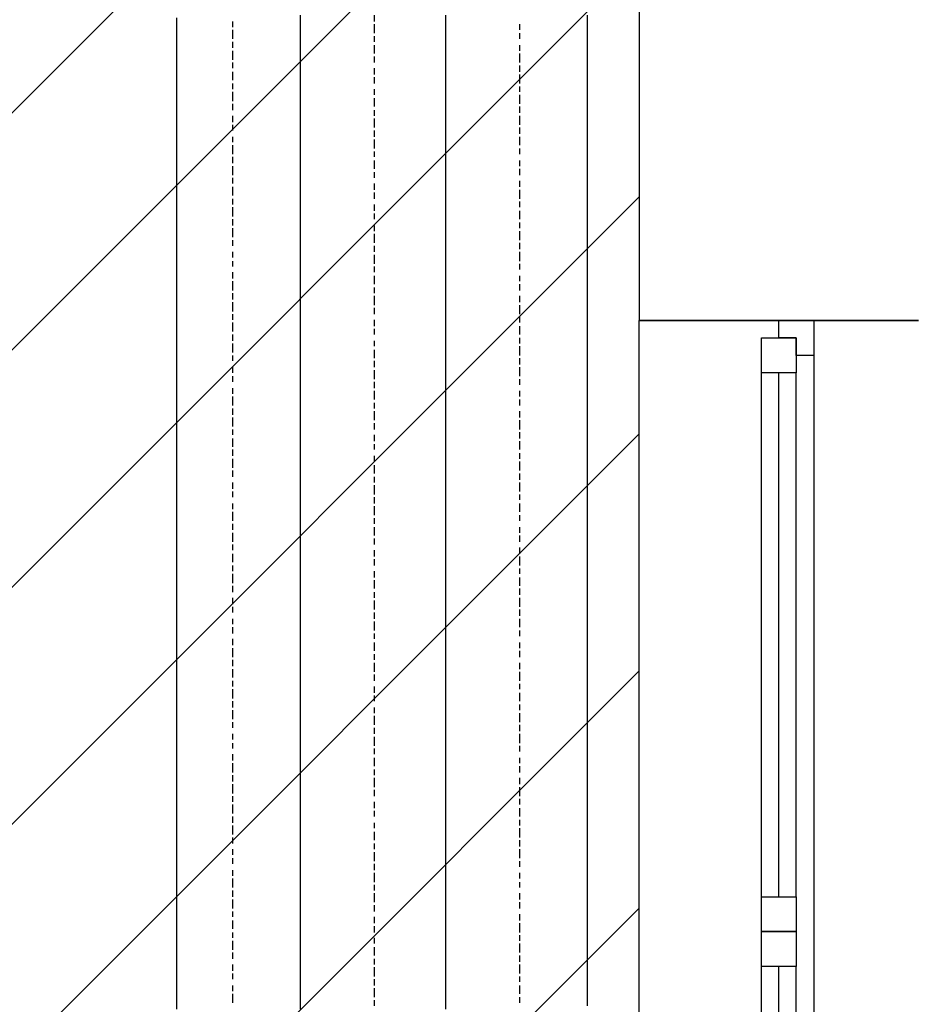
# Model space of a CAD drawing. Extents: x 997 to 109698, y 921 to 94021.
# Tile 142 of 256: x 35611 to 36892, y 10132 to 11541. Entities that reach past the tile are written whole.
import ezdxf

# ---------------------------------------------------------------- set-up
doc = ezdxf.new("R2010")
doc.units = 0
doc.header["$MEASUREMENT"] = 0
for name, color, linetype in [('12', 7, 'CONTINUOUS'), ('28', 7, 'CONTINUOUS'), ('40', 7, 'CONTINUOUS')]:
    doc.layers.add(name, color=color, linetype=linetype)

msp = doc.modelspace()

# ---------------------------------------------------------------- linework, layer by layer
at = {"layer": '12', "color": 1}
for p, q in [((35835.601607, 11534.953237), (35835.601607, 11543.953237)), ((36012.601607, 11534.953237), (36012.601607, 11547.953237)), ((36220.601607, 11534.953237), (36220.601607, 11547.953237)), ((36423.601607, 11538.953237), (36423.601607, 11547.953237)), ((35835.601607, 11526.953237), (35835.601607, 11534.953237)), ((36012.601607, 11526.953237), (36012.601607, 11534.953237)), ((36220.601607, 11526.953237), (36220.601607, 11534.953237)), ((36423.601607, 11530.953237), (36423.601607, 11538.953237)), ((36423.601607, 11517.953237), (36423.601607, 11530.953237)), ((35835.601607, 11513.953237), (35835.601607, 11526.953237)), ((36012.601607, 11513.953237), (36012.601607, 11526.953237)), ((36220.601607, 11517.953237), (36220.601607, 11526.953237)), ((36220.601607, 11504.953237), (36220.601607, 11517.953237)), ((36423.601607, 11509.953237), (36423.601607, 11517.953237)), ((35835.601607, 11504.953237), (35835.601607, 11513.953237)), ((35835.601607, 11496.953237), (35835.601607, 11504.953237)), ((36012.601607, 11504.953237), (36012.601607, 11513.953237)), ((36012.601607, 11496.953237), (36012.601607, 11504.953237)), ((36220.601607, 11496.953237), (36220.601607, 11504.953237)), ((36423.601607, 11500.953237), (36423.601607, 11509.953237)), ((35835.601607, 11483.953237), (35835.601607, 11496.953237)), ((36012.601607, 11483.953237), (36012.601607, 11496.953237)), ((36220.601607, 11483.953237), (36220.601607, 11496.953237)), ((36423.601607, 11488.953237), (36423.601607, 11500.953237)), ((36423.601607, 11479.953237), (36423.601607, 11488.953237)), ((35835.601607, 11475.953237), (35835.601607, 11483.953237)), ((35835.601607, 11462.953237), (35835.601607, 11475.953237)), ((36012.601607, 11475.953237), (36012.601607, 11483.953237)), ((36012.601607, 11466.953237), (36012.601607, 11475.953237)), ((36220.601607, 11475.953237), (36220.601607, 11483.953237)), ((36220.601607, 11466.953237), (36220.601607, 11475.953237)), ((36423.601607, 11471.953237), (36423.601607, 11479.953237)), ((35835.601607, 11454.953237), (35835.601607, 11462.953237)), ((36012.601607, 11454.953237), (36012.601607, 11466.953237)), ((36220.601607, 11454.953237), (36220.601607, 11466.953237)), ((36423.601607, 11458.953237), (36423.601607, 11471.953237)), ((35835.601607, 11445.953237), (35835.601607, 11454.953237)), ((35835.601607, 11433.953237), (35835.601607, 11445.953237)), ((36012.601607, 11445.953237), (36012.601607, 11454.953237)), ((36012.601607, 11437.953237), (36012.601607, 11445.953237)), ((36220.601607, 11445.953237), (36220.601607, 11454.953237)), ((36220.601607, 11437.953237), (36220.601607, 11445.953237)), ((36423.601607, 11449.953237), (36423.601607, 11458.953237)), ((36423.601607, 11437.953237), (36423.601607, 11449.953237)), ((35835.601607, 11424.953237), (35835.601607, 11433.953237)), ((36012.601607, 11424.953237), (36012.601607, 11437.953237)), ((36220.601607, 11424.953237), (36220.601607, 11437.953237)), ((36423.601607, 11428.953237), (36423.601607, 11437.953237)), ((35835.601607, 11416.953237), (35835.601607, 11424.953237)), ((35835.601607, 11403.953237), (35835.601607, 11416.953237)), ((36012.601607, 11416.953237), (36012.601607, 11424.953237)), ((36012.601607, 11403.953237), (36012.601607, 11416.953237)), ((36220.601607, 11416.953237), (36220.601607, 11424.953237)), ((36220.601607, 11407.953237), (36220.601607, 11416.953237)), ((36423.601607, 11420.953237), (36423.601607, 11428.953237)), ((36423.601607, 11407.953237), (36423.601607, 11420.953237)), ((35835.601607, 11394.953237), (35835.601607, 11403.953237)), ((36012.601607, 11394.953237), (36012.601607, 11403.953237)), ((36220.601607, 11394.953237), (36220.601607, 11407.953237)), ((36423.601607, 11399.953237), (36423.601607, 11407.953237)), ((35835.601607, 11386.953237), (35835.601607, 11394.953237)), ((36012.601607, 11386.953237), (36012.601607, 11394.953237)), ((36220.601607, 11386.953237), (36220.601607, 11394.953237)), ((36423.601607, 11390.953237), (36423.601607, 11399.953237)), ((36423.601607, 11377.953237), (36423.601607, 11390.953237)), ((35835.601607, 11373.953237), (35835.601607, 11386.953237)), ((36012.601607, 11373.953237), (36012.601607, 11386.953237)), ((36220.601607, 11373.953237), (36220.601607, 11386.953237)), ((36423.601607, 11369.953237), (36423.601607, 11377.953237)), ((35835.601607, 11365.953237), (35835.601607, 11373.953237)), ((35835.601607, 11356.953237), (35835.601607, 11365.953237)), ((36012.601607, 11365.953237), (36012.601607, 11373.953237)), ((36012.601607, 11356.953237), (36012.601607, 11365.953237)), ((36220.601607, 11365.953237), (36220.601607, 11373.953237)), ((36220.601607, 11356.953237), (36220.601607, 11365.953237)), ((36423.601607, 11361.953237), (36423.601607, 11369.953237)), ((36423.601607, 11348.953237), (36423.601607, 11361.953237)), ((35835.601607, 11344.953237), (35835.601607, 11356.953237)), ((36012.601607, 11344.953237), (36012.601607, 11356.953237)), ((36220.601607, 11344.953237), (36220.601607, 11356.953237)), ((36423.601607, 11339.953237), (36423.601607, 11348.953237)), ((35835.601607, 11335.953237), (35835.601607, 11344.953237)), ((35835.601607, 11322.953237), (35835.601607, 11335.953237)), ((36012.601607, 11335.953237), (36012.601607, 11344.953237)), ((36012.601607, 11327.953237), (36012.601607, 11335.953237)), ((36220.601607, 11335.953237), (36220.601607, 11344.953237)), ((36220.601607, 11327.953237), (36220.601607, 11335.953237)), ((36423.601607, 11327.953237), (36423.601607, 11339.953237)), ((35835.601607, 11314.953237), (35835.601607, 11322.953237)), ((36012.601607, 11314.953237), (36012.601607, 11327.953237)), ((36220.601607, 11314.953237), (36220.601607, 11327.953237)), ((36423.601607, 11318.953237), (36423.601607, 11327.953237)), ((36423.601607, 11310.953237), (36423.601607, 11318.953237)), ((35835.601607, 11306.953237), (35835.601607, 11314.953237)), ((35835.601607, 11293.953237), (35835.601607, 11306.953237)), ((36012.601607, 11306.953237), (36012.601607, 11314.953237)), ((36012.601607, 11293.953237), (36012.601607, 11306.953237)), ((36220.601607, 11306.953237), (36220.601607, 11314.953237)), ((36220.601607, 11297.953237), (36220.601607, 11306.953237)), ((36423.601607, 11297.953237), (36423.601607, 11310.953237)), ((35835.601607, 11284.953237), (35835.601607, 11293.953237)), ((36012.601607, 11284.953237), (36012.601607, 11293.953237)), ((36220.601607, 11284.953237), (36220.601607, 11297.953237)), ((36423.601607, 11289.953237), (36423.601607, 11297.953237)), ((35835.601607, 11276.953237), (35835.601607, 11284.953237)), ((35835.601607, 11263.953237), (35835.601607, 11276.953237)), ((36012.601607, 11276.953237), (36012.601607, 11284.953237)), ((36012.601607, 11263.953237), (36012.601607, 11276.953237)), ((36220.601607, 11276.953237), (36220.601607, 11284.953237)), ((36220.601607, 11263.953237), (36220.601607, 11276.953237)), ((36423.601607, 11280.953237), (36423.601607, 11289.953237)), ((36423.601607, 11267.953237), (36423.601607, 11280.953237)), ((35835.601607, 11255.953237), (35835.601607, 11263.953237)), ((36012.601607, 11255.953237), (36012.601607, 11263.953237)), ((36220.601607, 11255.953237), (36220.601607, 11263.953237)), ((36423.601607, 11259.953237), (36423.601607, 11267.953237)), ((35835.601607, 11246.953237), (35835.601607, 11255.953237)), ((36012.601607, 11246.953237), (36012.601607, 11255.953237)), ((36220.601607, 11246.953237), (36220.601607, 11255.953237)), ((36423.601607, 11250.953237), (36423.601607, 11259.953237)), ((36423.601607, 11238.953237), (36423.601607, 11250.953237)), ((35835.601607, 11234.953237), (35835.601607, 11246.953237)), ((35835.601607, 11225.953237), (35835.601607, 11234.953237)), ((36012.601607, 11234.953237), (36012.601607, 11246.953237)), ((36012.601607, 11225.953237), (36012.601607, 11234.953237)), ((36220.601607, 11234.953237), (36220.601607, 11246.953237)), ((36220.601607, 11225.953237), (36220.601607, 11234.953237)), ((36423.601607, 11229.953237), (36423.601607, 11238.953237)), ((35835.601607, 11212.953237), (35835.601607, 11225.953237)), ((36012.601607, 11217.953237), (36012.601607, 11225.953237)), ((36220.601607, 11217.953237), (36220.601607, 11225.953237)), ((36423.601607, 11217.953237), (36423.601607, 11229.953237)), ((35835.601607, 11204.953237), (35835.601607, 11212.953237)), ((36012.601607, 11204.953237), (36012.601607, 11217.953237)), ((36220.601607, 11204.953237), (36220.601607, 11217.953237)), ((36423.601607, 11208.953237), (36423.601607, 11217.953237)), ((36423.601607, 11200.953237), (36423.601607, 11208.953237)), ((35835.601607, 11195.953237), (35835.601607, 11204.953237)), ((35835.601607, 11183.953237), (35835.601607, 11195.953237)), ((36012.601607, 11195.953237), (36012.601607, 11204.953237)), ((36012.601607, 11187.953237), (36012.601607, 11195.953237)), ((36220.601607, 11195.953237), (36220.601607, 11204.953237)), ((36220.601607, 11187.953237), (36220.601607, 11195.953237)), ((36423.601607, 11187.953237), (36423.601607, 11200.953237)), ((35835.601607, 11174.953237), (35835.601607, 11183.953237)), ((36012.601607, 11174.953237), (36012.601607, 11187.953237)), ((36220.601607, 11174.953237), (36220.601607, 11187.953237)), ((36423.601607, 11179.953237), (36423.601607, 11187.953237)), ((36423.601607, 11170.953237), (36423.601607, 11179.953237)), ((35835.601607, 11166.953237), (35835.601607, 11174.953237)), ((35835.601607, 11153.953237), (35835.601607, 11166.953237)), ((36012.601607, 11166.953237), (36012.601607, 11174.953237)), ((36012.601607, 11153.953237), (36012.601607, 11166.953237)), ((36220.601607, 11166.953237), (36220.601607, 11174.953237)), ((36220.601607, 11153.953237), (36220.601607, 11166.953237)), ((36423.601607, 11157.953237), (36423.601607, 11170.953237)), ((35835.601607, 11145.953237), (35835.601607, 11153.953237)), ((36012.601607, 11145.953237), (36012.601607, 11153.953237)), ((36220.601607, 11145.953237), (36220.601607, 11153.953237)), ((36423.601607, 11149.953237), (36423.601607, 11157.953237)), ((36423.601607, 11140.953237), (36423.601607, 11149.953237)), ((35835.601607, 11136.953237), (35835.601607, 11145.953237)), ((35835.601607, 11123.953237), (35835.601607, 11136.953237)), ((36012.601607, 11136.953237), (36012.601607, 11145.953237)), ((36012.601607, 11123.953237), (36012.601607, 11136.953237)), ((36220.601607, 11136.953237), (36220.601607, 11145.953237)), ((36220.601607, 11123.953237), (36220.601607, 11136.953237)), ((36423.601607, 11128.953237), (36423.601607, 11140.953237)), ((35835.601607, 11115.953237), (35835.601607, 11123.953237)), ((36012.601607, 11115.953237), (36012.601607, 11123.953237)), ((36220.601607, 11115.953237), (36220.601607, 11123.953237)), ((36423.601607, 11119.953237), (36423.601607, 11128.953237)), ((35835.601607, 11102.953237), (35835.601607, 11115.953237)), ((36012.601607, 11107.953237), (36012.601607, 11115.953237)), ((36012.601607, 11094.953237), (36012.601607, 11107.953237)), ((36220.601607, 11107.953237), (36220.601607, 11115.953237)), ((36220.601607, 11094.953237), (36220.601607, 11107.953237)), ((36423.601607, 11111.953237), (36423.601607, 11119.953237)), ((36423.601607, 11098.953237), (36423.601607, 11111.953237)), ((35835.601607, 11094.953237), (35835.601607, 11102.953237)), ((35835.601607, 11085.953237), (35835.601607, 11094.953237)), ((36012.601607, 11085.953237), (36012.601607, 11094.953237)), ((36220.601607, 11085.953237), (36220.601607, 11094.953237)), ((36423.601607, 11090.953237), (36423.601607, 11098.953237)), ((35835.601607, 11073.953237), (35835.601607, 11085.953237)), ((36012.601607, 11077.953237), (36012.601607, 11085.953237)), ((36220.601607, 11077.953237), (36220.601607, 11085.953237)), ((36423.601607, 11077.953237), (36423.601607, 11090.953237)), ((35835.601607, 11064.953237), (35835.601607, 11073.953237)), ((35835.601607, 11056.953237), (35835.601607, 11064.953237)), ((36012.601607, 11064.953237), (36012.601607, 11077.953237)), ((36012.601607, 11056.953237), (36012.601607, 11064.953237)), ((36220.601607, 11064.953237), (36220.601607, 11077.953237)), ((36220.601607, 11056.953237), (36220.601607, 11064.953237)), ((36423.601607, 11068.953237), (36423.601607, 11077.953237)), ((36423.601607, 11060.953237), (36423.601607, 11068.953237)), ((35835.601607, 11043.953237), (35835.601607, 11056.953237)), ((36012.601607, 11043.953237), (36012.601607, 11056.953237)), ((36220.601607, 11043.953237), (36220.601607, 11056.953237)), ((36423.601607, 11047.953237), (36423.601607, 11060.953237)), ((35835.601607, 11035.953237), (35835.601607, 11043.953237)), ((36012.601607, 11035.953237), (36012.601607, 11043.953237)), ((36220.601607, 11035.953237), (36220.601607, 11043.953237)), ((36423.601607, 11039.953237), (36423.601607, 11047.953237)), ((36423.601607, 11030.953237), (36423.601607, 11039.953237)), ((35835.601607, 11026.953237), (35835.601607, 11035.953237)), ((35835.601607, 11013.953237), (35835.601607, 11026.953237)), ((36012.601607, 11026.953237), (36012.601607, 11035.953237)), ((36012.601607, 11013.953237), (36012.601607, 11026.953237)), ((36220.601607, 11026.953237), (36220.601607, 11035.953237)), ((36220.601607, 11013.953237), (36220.601607, 11026.953237)), ((36423.601607, 11018.953237), (36423.601607, 11030.953237)), ((35835.601607, 11005.953237), (35835.601607, 11013.953237)), ((36012.601607, 11005.953237), (36012.601607, 11013.953237)), ((36220.601607, 11005.953237), (36220.601607, 11013.953237)), ((36423.601607, 11009.953237), (36423.601607, 11018.953237)), ((36423.601607, 11001.953237), (36423.601607, 11009.953237)), ((35835.601607, 10992.953237), (35835.601607, 11005.953237)), ((36012.601607, 10997.953237), (36012.601607, 11005.953237)), ((36012.601607, 10984.953237), (36012.601607, 10997.953237)), ((36220.601607, 10997.953237), (36220.601607, 11005.953237)), ((36220.601607, 10984.953237), (36220.601607, 10997.953237)), ((36423.601607, 10988.953237), (36423.601607, 11001.953237)), ((35835.601607, 10984.953237), (35835.601607, 10992.953237)), ((35835.601607, 10975.953237), (35835.601607, 10984.953237)), ((36012.601607, 10975.953237), (36012.601607, 10984.953237)), ((36220.601607, 10975.953237), (36220.601607, 10984.953237)), ((36423.601607, 10980.953237), (36423.601607, 10988.953237)), ((36423.601607, 10967.953237), (36423.601607, 10980.953237)), ((35835.601607, 10963.953237), (35835.601607, 10975.953237)), ((36012.601607, 10967.953237), (36012.601607, 10975.953237)), ((36012.601607, 10954.953237), (36012.601607, 10967.953237)), ((36220.601607, 10967.953237), (36220.601607, 10975.953237)), ((36220.601607, 10954.953237), (36220.601607, 10967.953237)), ((36423.601607, 10958.953237), (36423.601607, 10967.953237)), ((35835.601607, 10954.953237), (35835.601607, 10963.953237)), ((35835.601607, 10946.953237), (35835.601607, 10954.953237)), ((36012.601607, 10946.953237), (36012.601607, 10954.953237)), ((36220.601607, 10946.953237), (36220.601607, 10954.953237)), ((36423.601607, 10950.953237), (36423.601607, 10958.953237)), ((35835.601607, 10933.953237), (35835.601607, 10946.953237)), ((36012.601607, 10933.953237), (36012.601607, 10946.953237)), ((36220.601607, 10937.953237), (36220.601607, 10946.953237)), ((36220.601607, 10925.953237), (36220.601607, 10937.953237)), ((36423.601607, 10937.953237), (36423.601607, 10950.953237)), ((36423.601607, 10929.953237), (36423.601607, 10937.953237)), ((35835.601607, 10925.953237), (35835.601607, 10933.953237)), ((35835.601607, 10916.953237), (35835.601607, 10925.953237)), ((36012.601607, 10925.953237), (36012.601607, 10933.953237)), ((36012.601607, 10916.953237), (36012.601607, 10925.953237)), ((36220.601607, 10916.953237), (36220.601607, 10925.953237)), ((36423.601607, 10920.953237), (36423.601607, 10929.953237)), ((35835.601607, 10903.953237), (35835.601607, 10916.953237)), ((36012.601607, 10903.953237), (36012.601607, 10916.953237)), ((36220.601607, 10903.953237), (36220.601607, 10916.953237)), ((36423.601607, 10908.953237), (36423.601607, 10920.953237)), ((35835.601607, 10895.953237), (35835.601607, 10903.953237)), ((35835.601607, 10882.953237), (35835.601607, 10895.953237)), ((36012.601607, 10895.953237), (36012.601607, 10903.953237)), ((36012.601607, 10886.953237), (36012.601607, 10895.953237)), ((36220.601607, 10895.953237), (36220.601607, 10903.953237)), ((36220.601607, 10886.953237), (36220.601607, 10895.953237)), ((36423.601607, 10899.953237), (36423.601607, 10908.953237)), ((36423.601607, 10891.953237), (36423.601607, 10899.953237)), ((35835.601607, 10874.953237), (35835.601607, 10882.953237)), ((36012.601607, 10874.953237), (36012.601607, 10886.953237)), ((36220.601607, 10874.953237), (36220.601607, 10886.953237)), ((36423.601607, 10878.953237), (36423.601607, 10891.953237)), ((35835.601607, 10865.953237), (35835.601607, 10874.953237)), ((36012.601607, 10865.953237), (36012.601607, 10874.953237)), ((36220.601607, 10865.953237), (36220.601607, 10874.953237)), ((36423.601607, 10869.953237), (36423.601607, 10878.953237)), ((36423.601607, 10857.953237), (36423.601607, 10869.953237)), ((35835.601607, 10853.953237), (35835.601607, 10865.953237)), ((35835.601607, 10844.953237), (35835.601607, 10853.953237)), ((36012.601607, 10857.953237), (36012.601607, 10865.953237)), ((36012.601607, 10844.953237), (36012.601607, 10857.953237)), ((36220.601607, 10857.953237), (36220.601607, 10865.953237)), ((36220.601607, 10844.953237), (36220.601607, 10857.953237)), ((36423.601607, 10848.953237), (36423.601607, 10857.953237)), ((35835.601607, 10836.953237), (35835.601607, 10844.953237)), ((36012.601607, 10836.953237), (36012.601607, 10844.953237)), ((36220.601607, 10836.953237), (36220.601607, 10844.953237)), ((36423.601607, 10840.953237), (36423.601607, 10848.953237)), ((36423.601607, 10827.953237), (36423.601607, 10840.953237)), ((35835.601607, 10823.953237), (35835.601607, 10836.953237)), ((36012.601607, 10823.953237), (36012.601607, 10836.953237)), ((36220.601607, 10827.953237), (36220.601607, 10836.953237)), ((36220.601607, 10814.953237), (36220.601607, 10827.953237)), ((36423.601607, 10819.953237), (36423.601607, 10827.953237)), ((35835.601607, 10814.953237), (35835.601607, 10823.953237)), ((35835.601607, 10806.953237), (35835.601607, 10814.953237)), ((36012.601607, 10814.953237), (36012.601607, 10823.953237)), ((36012.601607, 10806.953237), (36012.601607, 10814.953237)), ((36220.601607, 10806.953237), (36220.601607, 10814.953237)), ((36423.601607, 10810.953237), (36423.601607, 10819.953237)), ((36423.601607, 10798.953237), (36423.601607, 10810.953237)), ((35835.601607, 10793.953237), (35835.601607, 10806.953237)), ((36012.601607, 10793.953237), (36012.601607, 10806.953237)), ((36220.601607, 10793.953237), (36220.601607, 10806.953237)), ((36423.601607, 10789.953237), (36423.601607, 10798.953237)), ((35835.601607, 10785.953237), (35835.601607, 10793.953237)), ((35835.601607, 10776.953237), (35835.601607, 10785.953237)), ((36012.601607, 10785.953237), (36012.601607, 10793.953237)), ((36012.601607, 10776.953237), (36012.601607, 10785.953237)), ((36220.601607, 10785.953237), (36220.601607, 10793.953237)), ((36220.601607, 10776.953237), (36220.601607, 10785.953237)), ((36423.601607, 10781.953237), (36423.601607, 10789.953237)), ((35835.601607, 10764.953237), (35835.601607, 10776.953237)), ((36012.601607, 10764.953237), (36012.601607, 10776.953237)), ((36220.601607, 10764.953237), (36220.601607, 10776.953237)), ((36423.601607, 10768.953237), (36423.601607, 10781.953237)), ((36423.601607, 10759.953237), (36423.601607, 10768.953237)), ((35835.601607, 10755.953237), (35835.601607, 10764.953237)), ((35835.601607, 10742.953237), (35835.601607, 10755.953237)), ((36012.601607, 10755.953237), (36012.601607, 10764.953237)), ((36012.601607, 10747.953237), (36012.601607, 10755.953237)), ((36220.601607, 10755.953237), (36220.601607, 10764.953237)), ((36220.601607, 10747.953237), (36220.601607, 10755.953237)), ((36423.601607, 10747.953237), (36423.601607, 10759.953237)), ((35835.601607, 10734.953237), (35835.601607, 10742.953237)), ((36012.601607, 10734.953237), (36012.601607, 10747.953237)), ((36220.601607, 10734.953237), (36220.601607, 10747.953237)), ((36423.601607, 10738.953237), (36423.601607, 10747.953237)), ((35835.601607, 10726.953237), (35835.601607, 10734.953237)), ((35835.601607, 10713.953237), (35835.601607, 10726.953237)), ((36012.601607, 10726.953237), (36012.601607, 10734.953237)), ((36012.601607, 10713.953237), (36012.601607, 10726.953237)), ((36220.601607, 10726.953237), (36220.601607, 10734.953237)), ((36220.601607, 10717.953237), (36220.601607, 10726.953237)), ((36423.601607, 10730.953237), (36423.601607, 10738.953237)), ((36423.601607, 10717.953237), (36423.601607, 10730.953237)), ((35835.601607, 10704.953237), (35835.601607, 10713.953237)), ((36012.601607, 10704.953237), (36012.601607, 10713.953237)), ((36220.601607, 10704.953237), (36220.601607, 10717.953237)), ((36423.601607, 10709.953237), (36423.601607, 10717.953237)), ((35835.601607, 10696.953237), (35835.601607, 10704.953237)), ((36012.601607, 10696.953237), (36012.601607, 10704.953237)), ((36220.601607, 10696.953237), (36220.601607, 10704.953237)), ((36423.601607, 10700.953237), (36423.601607, 10709.953237)), ((36423.601607, 10687.953237), (36423.601607, 10700.953237)), ((35835.601607, 10683.953237), (35835.601607, 10696.953237)), ((36012.601607, 10683.953237), (36012.601607, 10696.953237)), ((36220.601607, 10683.953237), (36220.601607, 10696.953237)), ((36423.601607, 10679.953237), (36423.601607, 10687.953237)), ((35835.601607, 10675.953237), (35835.601607, 10683.953237)), ((35835.601607, 10666.953237), (35835.601607, 10675.953237)), ((36012.601607, 10675.953237), (36012.601607, 10683.953237)), ((36012.601607, 10666.953237), (36012.601607, 10675.953237)), ((36220.601607, 10675.953237), (36220.601607, 10683.953237)), ((36220.601607, 10666.953237), (36220.601607, 10675.953237)), ((36423.601607, 10671.953237), (36423.601607, 10679.953237)), ((36423.601607, 10658.953237), (36423.601607, 10671.953237)), ((35835.601607, 10654.953237), (35835.601607, 10666.953237)), ((36012.601607, 10654.953237), (36012.601607, 10666.953237)), ((36220.601607, 10654.953237), (36220.601607, 10666.953237)), ((36423.601607, 10649.953237), (36423.601607, 10658.953237)), ((35835.601607, 10645.953237), (35835.601607, 10654.953237)), ((35835.601607, 10632.953237), (35835.601607, 10645.953237)), ((36012.601607, 10645.953237), (36012.601607, 10654.953237)), ((36012.601607, 10637.953237), (36012.601607, 10645.953237)), ((36220.601607, 10645.953237), (36220.601607, 10654.953237)), ((36220.601607, 10637.953237), (36220.601607, 10645.953237)), ((36423.601607, 10637.953237), (36423.601607, 10649.953237)), ((35835.601607, 10624.953237), (35835.601607, 10632.953237)), ((36012.601607, 10624.953237), (36012.601607, 10637.953237)), ((36220.601607, 10624.953237), (36220.601607, 10637.953237)), ((36423.601607, 10628.953237), (36423.601607, 10637.953237)), ((36423.601607, 10620.953237), (36423.601607, 10628.953237)), ((35835.601607, 10615.953237), (35835.601607, 10624.953237)), ((35835.601607, 10603.953237), (35835.601607, 10615.953237)), ((36012.601607, 10615.953237), (36012.601607, 10624.953237)), ((36012.601607, 10607.953237), (36012.601607, 10615.953237)), ((36220.601607, 10615.953237), (36220.601607, 10624.953237)), ((36220.601607, 10607.953237), (36220.601607, 10615.953237)), ((36423.601607, 10607.953237), (36423.601607, 10620.953237)), ((35835.601607, 10594.953237), (35835.601607, 10603.953237)), ((36012.601607, 10594.953237), (36012.601607, 10607.953237)), ((36220.601607, 10594.953237), (36220.601607, 10607.953237)), ((36423.601607, 10599.953237), (36423.601607, 10607.953237)), ((36423.601607, 10590.953237), (36423.601607, 10599.953237)), ((35835.601607, 10586.953237), (35835.601607, 10594.953237)), ((35835.601607, 10573.953237), (35835.601607, 10586.953237)), ((36012.601607, 10586.953237), (36012.601607, 10594.953237)), ((36012.601607, 10573.953237), (36012.601607, 10586.953237)), ((36220.601607, 10586.953237), (36220.601607, 10594.953237)), ((36220.601607, 10573.953237), (36220.601607, 10586.953237)), ((36423.601607, 10577.953237), (36423.601607, 10590.953237)), ((35835.601607, 10565.953237), (35835.601607, 10573.953237)), ((36012.601607, 10565.953237), (36012.601607, 10573.953237)), ((36220.601607, 10565.953237), (36220.601607, 10573.953237)), ((36423.601607, 10569.953237), (36423.601607, 10577.953237)), ((35835.601607, 10556.953237), (35835.601607, 10565.953237)), ((36012.601607, 10556.953237), (36012.601607, 10565.953237)), ((36220.601607, 10556.953237), (36220.601607, 10565.953237)), ((36423.601607, 10560.953237), (36423.601607, 10569.953237)), ((36423.601607, 10548.953237), (36423.601607, 10560.953237)), ((35835.601607, 10544.953237), (35835.601607, 10556.953237)), ((35835.601607, 10535.953237), (35835.601607, 10544.953237)), ((36012.601607, 10544.953237), (36012.601607, 10556.953237)), ((36012.601607, 10535.953237), (36012.601607, 10544.953237)), ((36220.601607, 10544.953237), (36220.601607, 10556.953237)), ((36220.601607, 10535.953237), (36220.601607, 10544.953237)), ((36423.601607, 10539.953237), (36423.601607, 10548.953237)), ((35835.601607, 10522.953237), (35835.601607, 10535.953237)), ((36012.601607, 10527.953237), (36012.601607, 10535.953237)), ((36220.601607, 10527.953237), (36220.601607, 10535.953237)), ((36423.601607, 10531.953237), (36423.601607, 10539.953237)), ((36423.601607, 10518.953237), (36423.601607, 10531.953237)), ((35835.601607, 10514.953237), (35835.601607, 10522.953237)), ((35835.601607, 10505.953237), (35835.601607, 10514.953237)), ((36012.601607, 10514.953237), (36012.601607, 10527.953237)), ((36012.601607, 10505.953237), (36012.601607, 10514.953237)), ((36220.601607, 10514.953237), (36220.601607, 10527.953237)), ((36220.601607, 10505.953237), (36220.601607, 10514.953237)), ((36423.601607, 10510.953237), (36423.601607, 10518.953237)), ((35835.601607, 10493.953237), (35835.601607, 10505.953237)), ((36012.601607, 10497.953237), (36012.601607, 10505.953237)), ((36220.601607, 10497.953237), (36220.601607, 10505.953237)), ((36423.601607, 10497.953237), (36423.601607, 10510.953237)), ((35835.601607, 10484.953237), (35835.601607, 10493.953237)), ((36012.601607, 10484.953237), (36012.601607, 10497.953237)), ((36220.601607, 10484.953237), (36220.601607, 10497.953237)), ((36423.601607, 10489.953237), (36423.601607, 10497.953237)), ((36423.601607, 10480.953237), (36423.601607, 10489.953237)), ((35835.601607, 10476.953237), (35835.601607, 10484.953237)), ((35835.601607, 10463.953237), (35835.601607, 10476.953237)), ((36012.601607, 10476.953237), (36012.601607, 10484.953237)), ((36012.601607, 10463.953237), (36012.601607, 10476.953237)), ((36220.601607, 10476.953237), (36220.601607, 10484.953237)), ((36220.601607, 10463.953237), (36220.601607, 10476.953237)), ((36423.601607, 10467.953237), (36423.601607, 10480.953237)), ((35835.601607, 10455.953237), (35835.601607, 10463.953237)), ((36012.601607, 10455.953237), (36012.601607, 10463.953237)), ((36220.601607, 10455.953237), (36220.601607, 10463.953237)), ((36423.601607, 10459.953237), (36423.601607, 10467.953237)), ((36423.601607, 10450.953237), (36423.601607, 10459.953237)), ((35835.601607, 10446.953237), (35835.601607, 10455.953237)), ((35835.601607, 10433.953237), (35835.601607, 10446.953237)), ((36012.601607, 10446.953237), (36012.601607, 10455.953237)), ((36012.601607, 10433.953237), (36012.601607, 10446.953237)), ((36220.601607, 10446.953237), (36220.601607, 10455.953237)), ((36220.601607, 10433.953237), (36220.601607, 10446.953237)), ((36423.601607, 10438.953237), (36423.601607, 10450.953237)), ((35835.601607, 10425.953237), (35835.601607, 10433.953237)), ((36012.601607, 10425.953237), (36012.601607, 10433.953237)), ((36220.601607, 10425.953237), (36220.601607, 10433.953237)), ((36423.601607, 10429.953237), (36423.601607, 10438.953237)), ((35835.601607, 10412.953237), (35835.601607, 10425.953237)), ((36012.601607, 10417.953237), (36012.601607, 10425.953237)), ((36012.601607, 10404.953237), (36012.601607, 10417.953237)), ((36220.601607, 10417.953237), (36220.601607, 10425.953237)), ((36220.601607, 10404.953237), (36220.601607, 10417.953237)), ((36423.601607, 10421.953237), (36423.601607, 10429.953237)), ((36423.601607, 10408.953237), (36423.601607, 10421.953237)), ((35835.601607, 10404.953237), (35835.601607, 10412.953237)), ((35835.601607, 10395.953237), (35835.601607, 10404.953237)), ((36012.601607, 10395.953237), (36012.601607, 10404.953237)), ((36220.601607, 10395.953237), (36220.601607, 10404.953237)), ((36423.601607, 10400.953237), (36423.601607, 10408.953237)), ((35835.601607, 10383.953237), (35835.601607, 10395.953237)), ((36012.601607, 10387.953237), (36012.601607, 10395.953237)), ((36220.601607, 10387.953237), (36220.601607, 10395.953237)), ((36423.601607, 10387.953237), (36423.601607, 10400.953237)), ((35835.601607, 10374.953237), (35835.601607, 10383.953237)), ((35835.601607, 10366.953237), (35835.601607, 10374.953237)), ((36012.601607, 10374.953237), (36012.601607, 10387.953237)), ((36012.601607, 10366.953237), (36012.601607, 10374.953237)), ((36220.601607, 10374.953237), (36220.601607, 10387.953237)), ((36220.601607, 10366.953237), (36220.601607, 10374.953237)), ((36423.601607, 10378.953237), (36423.601607, 10387.953237)), ((36423.601607, 10370.953237), (36423.601607, 10378.953237)), ((35835.601607, 10353.953237), (35835.601607, 10366.953237)), ((36012.601607, 10353.953237), (36012.601607, 10366.953237)), ((36220.601607, 10357.953237), (36220.601607, 10366.953237)), ((36423.601607, 10357.953237), (36423.601607, 10370.953237)), ((35835.601607, 10345.953237), (35835.601607, 10353.953237)), ((35835.601607, 10336.953237), (35835.601607, 10345.953237)), ((36012.601607, 10345.953237), (36012.601607, 10353.953237)), ((36012.601607, 10336.953237), (36012.601607, 10345.953237)), ((36220.601607, 10345.953237), (36220.601607, 10357.953237)), ((36220.601607, 10336.953237), (36220.601607, 10345.953237)), ((36423.601607, 10349.953237), (36423.601607, 10357.953237)), ((36423.601607, 10340.953237), (36423.601607, 10349.953237)), ((35835.601607, 10323.953237), (35835.601607, 10336.953237)), ((36012.601607, 10323.953237), (36012.601607, 10336.953237)), ((36220.601607, 10323.953237), (36220.601607, 10336.953237)), ((36423.601607, 10328.953237), (36423.601607, 10340.953237)), ((35835.601607, 10315.953237), (35835.601607, 10323.953237)), ((36012.601607, 10315.953237), (36012.601607, 10323.953237)), ((36220.601607, 10315.953237), (36220.601607, 10323.953237)), ((36423.601607, 10319.953237), (36423.601607, 10328.953237)), ((36423.601607, 10311.953237), (36423.601607, 10319.953237)), ((35835.601607, 10302.953237), (35835.601607, 10315.953237)), ((36012.601607, 10306.953237), (36012.601607, 10315.953237)), ((36012.601607, 10294.953237), (36012.601607, 10306.953237)), ((36220.601607, 10306.953237), (36220.601607, 10315.953237)), ((36220.601607, 10294.953237), (36220.601607, 10306.953237)), ((36423.601607, 10298.953237), (36423.601607, 10311.953237)), ((35835.601607, 10294.953237), (35835.601607, 10302.953237)), ((35835.601607, 10285.953237), (35835.601607, 10294.953237)), ((36012.601607, 10285.953237), (36012.601607, 10294.953237)), ((36220.601607, 10285.953237), (36220.601607, 10294.953237)), ((36423.601607, 10290.953237), (36423.601607, 10298.953237)), ((36423.601607, 10277.953237), (36423.601607, 10290.953237)), ((35835.601607, 10273.953237), (35835.601607, 10285.953237)), ((36012.601607, 10277.953237), (36012.601607, 10285.953237)), ((36012.601607, 10264.953237), (36012.601607, 10277.953237)), ((36220.601607, 10277.953237), (36220.601607, 10285.953237)), ((36220.601607, 10264.953237), (36220.601607, 10277.953237)), ((36423.601607, 10268.953237), (36423.601607, 10277.953237)), ((35835.601607, 10264.953237), (35835.601607, 10273.953237)), ((35835.601607, 10256.953237), (35835.601607, 10264.953237)), ((36012.601607, 10256.953237), (36012.601607, 10264.953237)), ((36220.601607, 10256.953237), (36220.601607, 10264.953237)), ((36423.601607, 10260.953237), (36423.601607, 10268.953237)), ((35835.601607, 10243.953237), (35835.601607, 10256.953237)), ((36012.601607, 10243.953237), (36012.601607, 10256.953237)), ((36220.601607, 10247.953237), (36220.601607, 10256.953237)), ((36220.601607, 10234.953237), (36220.601607, 10247.953237)), ((36423.601607, 10247.953237), (36423.601607, 10260.953237)), ((36423.601607, 10239.953237), (36423.601607, 10247.953237)), ((35835.601607, 10234.953237), (35835.601607, 10243.953237)), ((35835.601607, 10226.953237), (35835.601607, 10234.953237)), ((36012.601607, 10234.953237), (36012.601607, 10243.953237)), ((36012.601607, 10226.953237), (36012.601607, 10234.953237)), ((36220.601607, 10226.953237), (36220.601607, 10234.953237)), ((36423.601607, 10230.953237), (36423.601607, 10239.953237)), ((35835.601607, 10213.953237), (35835.601607, 10226.953237)), ((36012.601607, 10213.953237), (36012.601607, 10226.953237)), ((36220.601607, 10213.953237), (36220.601607, 10226.953237)), ((36423.601607, 10218.953237), (36423.601607, 10230.953237)), ((36423.601607, 10209.953237), (36423.601607, 10218.953237)), ((35835.601607, 10205.953237), (35835.601607, 10213.953237)), ((35835.601607, 10192.953237), (35835.601607, 10205.953237)), ((36012.601607, 10205.953237), (36012.601607, 10213.953237)), ((36012.601607, 10196.953237), (36012.601607, 10205.953237)), ((36220.601607, 10205.953237), (36220.601607, 10213.953237)), ((36220.601607, 10196.953237), (36220.601607, 10205.953237)), ((36423.601607, 10201.953237), (36423.601607, 10209.953237)), ((35835.601607, 10184.953237), (35835.601607, 10192.953237)), ((36012.601607, 10184.953237), (36012.601607, 10196.953237)), ((36220.601607, 10184.953237), (36220.601607, 10196.953237)), ((36423.601607, 10188.953237), (36423.601607, 10201.953237)), ((35835.601607, 10175.953237), (35835.601607, 10184.953237)), ((36012.601607, 10175.953237), (36012.601607, 10184.953237)), ((36220.601607, 10175.953237), (36220.601607, 10184.953237)), ((36423.601607, 10179.953237), (36423.601607, 10188.953237)), ((36423.601607, 10167.953237), (36423.601607, 10179.953237)), ((35835.601607, 10163.953237), (35835.601607, 10175.953237)), ((35835.601607, 10154.953237), (35835.601607, 10163.953237)), ((36012.601607, 10167.953237), (36012.601607, 10175.953237)), ((36012.601607, 10154.953237), (36012.601607, 10167.953237)), ((36220.601607, 10167.953237), (36220.601607, 10175.953237)), ((36220.601607, 10154.953237), (36220.601607, 10167.953237)), ((36423.601607, 10158.953237), (36423.601607, 10167.953237)), ((35835.601607, 10146.953237), (35835.601607, 10154.953237)), ((36012.601607, 10146.953237), (36012.601607, 10154.953237)), ((36220.601607, 10146.953237), (36220.601607, 10154.953237)), ((36423.601607, 10150.953237), (36423.601607, 10158.953237)), ((36423.601607, 10137.953237), (36423.601607, 10150.953237)), ((35835.601607, 10133.953237), (35835.601607, 10146.953237)), ((36012.601607, 10133.953237), (36012.601607, 10146.953237)), ((36220.601607, 10137.953237), (36220.601607, 10146.953237)), ((36220.601607, 10124.953237), (36220.601607, 10137.953237)), ((36423.601607, 10129.953237), (36423.601607, 10137.953237)), ((35835.601607, 10124.953237), (35835.601607, 10133.953237)), ((36012.601607, 10124.953237), (36012.601607, 10133.953237))]:
    msp.add_line(p, q, dxfattribs=at)
at = {"layer": '12', "color": 5}
for p, q in [((36118.601607, 11538.953237), (36118.601607, 11547.953237)), ((35915.601607, 11530.953237), (35915.601607, 11538.953237)), ((36118.601607, 11521.953237), (36118.601607, 11534.953237)), ((36326.601607, 11526.953237), (36326.601607, 11534.953237)), ((35915.601607, 11513.953237), (35915.601607, 11526.953237)), ((36118.601607, 11509.953237), (36118.601607, 11517.953237)), ((36326.601607, 11513.953237), (36326.601607, 11521.953237)), ((35915.601607, 11500.953237), (35915.601607, 11509.953237)), ((36118.601607, 11492.953237), (36118.601607, 11504.953237)), ((36326.601607, 11496.953237), (36326.601607, 11504.953237)), ((35915.601607, 11483.953237), (35915.601607, 11496.953237)), ((36118.601607, 11479.953237), (36118.601607, 11488.953237)), ((36326.601607, 11479.953237), (36326.601607, 11492.953237)), ((35915.601607, 11471.953237), (35915.601607, 11479.953237)), ((36326.601607, 11466.953237), (36326.601607, 11475.953237)), ((35915.601607, 11454.953237), (35915.601607, 11466.953237)), ((36118.601607, 11462.953237), (36118.601607, 11471.953237)), ((36326.601607, 11449.953237), (36326.601607, 11462.953237)), ((35915.601607, 11441.953237), (35915.601607, 11449.953237)), ((36118.601607, 11449.953237), (36118.601607, 11458.953237)), ((36326.601607, 11437.953237), (36326.601607, 11445.953237)), ((35915.601607, 11424.953237), (35915.601607, 11437.953237)), ((36118.601607, 11433.953237), (36118.601607, 11441.953237)), ((36326.601607, 11420.953237), (36326.601607, 11433.953237)), ((35915.601607, 11411.953237), (35915.601607, 11420.953237)), ((36118.601607, 11416.953237), (36118.601607, 11428.953237)), ((36326.601607, 11407.953237), (36326.601607, 11416.953237)), ((35915.601607, 11394.953237), (35915.601607, 11403.953237)), ((36118.601607, 11403.953237), (36118.601607, 11411.953237)), ((36326.601607, 11390.953237), (36326.601607, 11403.953237)), ((35915.601607, 11382.953237), (35915.601607, 11390.953237)), ((36118.601607, 11386.953237), (36118.601607, 11399.953237)), ((36118.601607, 11373.953237), (36118.601607, 11382.953237)), ((36326.601607, 11377.953237), (36326.601607, 11386.953237)), ((35915.601607, 11365.953237), (35915.601607, 11373.953237)), ((35915.601607, 11348.953237), (35915.601607, 11361.953237)), ((36118.601607, 11356.953237), (36118.601607, 11369.953237)), ((36326.601607, 11361.953237), (36326.601607, 11373.953237)), ((36118.601607, 11344.953237), (36118.601607, 11352.953237)), ((36326.601607, 11348.953237), (36326.601607, 11356.953237)), ((35915.601607, 11335.953237), (35915.601607, 11344.953237)), ((36118.601607, 11327.953237), (36118.601607, 11339.953237)), ((36326.601607, 11331.953237), (36326.601607, 11339.953237)), ((35915.601607, 11318.953237), (35915.601607, 11331.953237)), ((36118.601607, 11314.953237), (36118.601607, 11322.953237)), ((36326.601607, 11318.953237), (36326.601607, 11327.953237)), ((35915.601607, 11306.953237), (35915.601607, 11314.953237)), ((36118.601607, 11297.953237), (36118.601607, 11306.953237)), ((36326.601607, 11301.953237), (36326.601607, 11310.953237)), ((35915.601607, 11289.953237), (35915.601607, 11301.953237)), ((36118.601607, 11284.953237), (36118.601607, 11293.953237)), ((36326.601607, 11284.953237), (36326.601607, 11297.953237)), ((35915.601607, 11276.953237), (35915.601607, 11284.953237)), ((36118.601607, 11267.953237), (36118.601607, 11276.953237)), ((36326.601607, 11272.953237), (36326.601607, 11280.953237)), ((35915.601607, 11259.953237), (35915.601607, 11272.953237)), ((36118.601607, 11255.953237), (36118.601607, 11263.953237)), ((36326.601607, 11255.953237), (36326.601607, 11267.953237)), ((35915.601607, 11246.953237), (35915.601607, 11255.953237)), ((36326.601607, 11242.953237), (36326.601607, 11250.953237)), ((35915.601607, 11229.953237), (35915.601607, 11242.953237)), ((36118.601607, 11238.953237), (36118.601607, 11246.953237)), ((36118.601607, 11221.953237), (36118.601607, 11234.953237)), ((36326.601607, 11225.953237), (36326.601607, 11238.953237)), ((35915.601607, 11217.953237), (35915.601607, 11225.953237)), ((36326.601607, 11212.953237), (36326.601607, 11221.953237)), ((35915.601607, 11200.953237), (35915.601607, 11208.953237)), ((36118.601607, 11208.953237), (36118.601607, 11217.953237)), ((36326.601607, 11195.953237), (36326.601607, 11208.953237)), ((35915.601607, 11187.953237), (35915.601607, 11195.953237)), ((36118.601607, 11191.953237), (36118.601607, 11204.953237)), ((36326.601607, 11183.953237), (36326.601607, 11191.953237)), ((35915.601607, 11170.953237), (35915.601607, 11179.953237)), ((36118.601607, 11179.953237), (36118.601607, 11187.953237)), ((35915.601607, 11153.953237), (35915.601607, 11166.953237)), ((36118.601607, 11162.953237), (36118.601607, 11174.953237)), ((36326.601607, 11166.953237), (36326.601607, 11174.953237)), ((35915.601607, 11140.953237), (35915.601607, 11149.953237)), ((36118.601607, 11149.953237), (36118.601607, 11157.953237)), ((36326.601607, 11153.953237), (36326.601607, 11162.953237)), ((35915.601607, 11123.953237), (35915.601607, 11136.953237)), ((36118.601607, 11132.953237), (36118.601607, 11145.953237)), ((36326.601607, 11136.953237), (36326.601607, 11145.953237)), ((36118.601607, 11119.953237), (36118.601607, 11128.953237)), ((36326.601607, 11119.953237), (36326.601607, 11132.953237)), ((35915.601607, 11111.953237), (35915.601607, 11119.953237)), ((35915.601607, 11094.953237), (35915.601607, 11107.953237)), ((36118.601607, 11102.953237), (36118.601607, 11111.953237)), ((36326.601607, 11107.953237), (36326.601607, 11115.953237)), ((36118.601607, 11090.953237), (36118.601607, 11098.953237)), ((36326.601607, 11090.953237), (36326.601607, 11102.953237)), ((35915.601607, 11081.953237), (35915.601607, 11090.953237)), ((36118.601607, 11073.953237), (36118.601607, 11081.953237)), ((36326.601607, 11077.953237), (36326.601607, 11085.953237)), ((35915.601607, 11064.953237), (35915.601607, 11077.953237)), ((36118.601607, 11056.953237), (36118.601607, 11068.953237)), ((36326.601607, 11060.953237), (36326.601607, 11073.953237)), ((35915.601607, 11052.953237), (35915.601607, 11060.953237)), ((36118.601607, 11043.953237), (36118.601607, 11052.953237)), ((36326.601607, 11047.953237), (36326.601607, 11056.953237)), ((35915.601607, 11035.953237), (35915.601607, 11043.953237)), ((36118.601607, 11026.953237), (36118.601607, 11039.953237)), ((36326.601607, 11030.953237), (36326.601607, 11043.953237)), ((35915.601607, 11022.953237), (35915.601607, 11030.953237)), ((36118.601607, 11013.953237), (36118.601607, 11022.953237)), ((36326.601607, 11018.953237), (36326.601607, 11026.953237)), ((35915.601607, 11005.953237), (35915.601607, 11013.953237)), ((36118.601607, 10997.953237), (36118.601607, 11009.953237)), ((36326.601607, 11001.953237), (36326.601607, 11009.953237)), ((35915.601607, 10988.953237), (35915.601607, 11001.953237)), ((36326.601607, 10988.953237), (36326.601607, 10997.953237)), ((35915.601607, 10975.953237), (35915.601607, 10984.953237)), ((36118.601607, 10984.953237), (36118.601607, 10992.953237)), ((36118.601607, 10967.953237), (36118.601607, 10980.953237)), ((36326.601607, 10971.953237), (36326.601607, 10980.953237)), ((35915.601607, 10958.953237), (35915.601607, 10971.953237)), ((36326.601607, 10954.953237), (36326.601607, 10967.953237)), ((35915.601607, 10946.953237), (35915.601607, 10954.953237)), ((36118.601607, 10954.953237), (36118.601607, 10963.953237)), ((35915.601607, 10929.953237), (35915.601607, 10941.953237)), ((36118.601607, 10937.953237), (36118.601607, 10946.953237)), ((36326.601607, 10941.953237), (36326.601607, 10950.953237)), ((36326.601607, 10925.953237), (36326.601607, 10937.953237)), ((35915.601607, 10916.953237), (35915.601607, 10925.953237)), ((36118.601607, 10925.953237), (36118.601607, 10933.953237)), ((35915.601607, 10899.953237), (35915.601607, 10912.953237)), ((36118.601607, 10908.953237), (36118.601607, 10916.953237)), ((36326.601607, 10912.953237), (36326.601607, 10920.953237)), ((35915.601607, 10886.953237), (35915.601607, 10895.953237)), ((36118.601607, 10891.953237), (36118.601607, 10903.953237)), ((36326.601607, 10895.953237), (36326.601607, 10908.953237)), ((36118.601607, 10878.953237), (36118.601607, 10886.953237)), ((36326.601607, 10882.953237), (36326.601607, 10891.953237)), ((35915.601607, 10869.953237), (35915.601607, 10878.953237)), ((36118.601607, 10861.953237), (36118.601607, 10874.953237)), ((36326.601607, 10865.953237), (36326.601607, 10878.953237)), ((35915.601607, 10857.953237), (35915.601607, 10865.953237)), ((36118.601607, 10848.953237), (36118.601607, 10857.953237)), ((36326.601607, 10853.953237), (36326.601607, 10861.953237)), ((35915.601607, 10840.953237), (35915.601607, 10848.953237)), ((36118.601607, 10831.953237), (36118.601607, 10844.953237)), ((36326.601607, 10836.953237), (36326.601607, 10848.953237)), ((35915.601607, 10823.953237), (35915.601607, 10836.953237)), ((36118.601607, 10819.953237), (36118.601607, 10827.953237)), ((36326.601607, 10823.953237), (36326.601607, 10831.953237)), ((35915.601607, 10810.953237), (35915.601607, 10819.953237)), ((36118.601607, 10802.953237), (36118.601607, 10814.953237)), ((36326.601607, 10806.953237), (36326.601607, 10814.953237)), ((35915.601607, 10793.953237), (35915.601607, 10806.953237)), ((36118.601607, 10789.953237), (36118.601607, 10798.953237)), ((36326.601607, 10793.953237), (36326.601607, 10802.953237)), ((35915.601607, 10781.953237), (35915.601607, 10789.953237)), ((36326.601607, 10776.953237), (36326.601607, 10785.953237)), ((35915.601607, 10764.953237), (35915.601607, 10776.953237)), ((36118.601607, 10772.953237), (36118.601607, 10781.953237)), ((36118.601607, 10759.953237), (36118.601607, 10768.953237)), ((36326.601607, 10759.953237), (36326.601607, 10772.953237)), ((35915.601607, 10751.953237), (35915.601607, 10759.953237)), ((36326.601607, 10747.953237), (36326.601607, 10755.953237)), ((35915.601607, 10734.953237), (35915.601607, 10747.953237)), ((36118.601607, 10742.953237), (36118.601607, 10751.953237)), ((36326.601607, 10730.953237), (36326.601607, 10742.953237)), ((35915.601607, 10721.953237), (35915.601607, 10730.953237)), ((36118.601607, 10726.953237), (36118.601607, 10738.953237)), ((36326.601607, 10717.953237), (36326.601607, 10726.953237)), ((35915.601607, 10704.953237), (35915.601607, 10713.953237)), ((36118.601607, 10713.953237), (36118.601607, 10721.953237)), ((36326.601607, 10700.953237), (36326.601607, 10713.953237)), ((35915.601607, 10692.953237), (35915.601607, 10700.953237)), ((36118.601607, 10696.953237), (36118.601607, 10709.953237)), ((36118.601607, 10683.953237), (36118.601607, 10692.953237)), ((36326.601607, 10687.953237), (36326.601607, 10696.953237)), ((35915.601607, 10675.953237), (35915.601607, 10683.953237)), ((35915.601607, 10662.953237), (35915.601607, 10671.953237)), ((36118.601607, 10666.953237), (36118.601607, 10679.953237)), ((36326.601607, 10671.953237), (36326.601607, 10683.953237)), ((36118.601607, 10654.953237), (36118.601607, 10662.953237)), ((36326.601607, 10658.953237), (36326.601607, 10666.953237)), ((35915.601607, 10645.953237), (35915.601607, 10654.953237)), ((35915.601607, 10628.953237), (35915.601607, 10641.953237)), ((36118.601607, 10637.953237), (36118.601607, 10649.953237)), ((36326.601607, 10641.953237), (36326.601607, 10649.953237)), ((36118.601607, 10624.953237), (36118.601607, 10632.953237)), ((36326.601607, 10628.953237), (36326.601607, 10637.953237)), ((35915.601607, 10615.953237), (35915.601607, 10624.953237)), ((36118.601607, 10607.953237), (36118.601607, 10620.953237)), ((36326.601607, 10611.953237), (36326.601607, 10620.953237)), ((35915.601607, 10599.953237), (35915.601607, 10611.953237)), ((36118.601607, 10594.953237), (36118.601607, 10603.953237)), ((36326.601607, 10594.953237), (36326.601607, 10607.953237)), ((35915.601607, 10586.953237), (35915.601607, 10594.953237)), ((36118.601607, 10577.953237), (36118.601607, 10586.953237)), ((36326.601607, 10582.953237), (36326.601607, 10590.953237)), ((35915.601607, 10569.953237), (35915.601607, 10582.953237)), ((36118.601607, 10565.953237), (36118.601607, 10573.953237)), ((36326.601607, 10565.953237), (36326.601607, 10577.953237)), ((35915.601607, 10556.953237), (35915.601607, 10565.953237)), ((36326.601607, 10552.953237), (36326.601607, 10560.953237)), ((35915.601607, 10539.953237), (35915.601607, 10552.953237)), ((36118.601607, 10548.953237), (36118.601607, 10556.953237)), ((36118.601607, 10531.953237), (36118.601607, 10544.953237)), ((36326.601607, 10535.953237), (36326.601607, 10548.953237)), ((35915.601607, 10527.953237), (35915.601607, 10535.953237)), ((36326.601607, 10522.953237), (36326.601607, 10531.953237)), ((35915.601607, 10510.953237), (35915.601607, 10518.953237)), ((36118.601607, 10518.953237), (36118.601607, 10527.953237)), ((36118.601607, 10501.953237), (36118.601607, 10514.953237)), ((36326.601607, 10505.953237), (36326.601607, 10518.953237)), ((35915.601607, 10497.953237), (35915.601607, 10505.953237)), ((36326.601607, 10493.953237), (36326.601607, 10501.953237)), ((35915.601607, 10480.953237), (35915.601607, 10489.953237)), ((36118.601607, 10489.953237), (36118.601607, 10497.953237)), ((35915.601607, 10463.953237), (35915.601607, 10476.953237)), ((36118.601607, 10472.953237), (36118.601607, 10484.953237)), ((36326.601607, 10476.953237), (36326.601607, 10484.953237)), ((36326.601607, 10463.953237), (36326.601607, 10472.953237)), ((35915.601607, 10450.953237), (35915.601607, 10459.953237)), ((36118.601607, 10459.953237), (36118.601607, 10467.953237)), ((35915.601607, 10433.953237), (35915.601607, 10446.953237)), ((36118.601607, 10442.953237), (36118.601607, 10455.953237)), ((36326.601607, 10446.953237), (36326.601607, 10455.953237)), ((36118.601607, 10429.953237), (36118.601607, 10438.953237)), ((36326.601607, 10429.953237), (36326.601607, 10442.953237)), ((35915.601607, 10421.953237), (35915.601607, 10429.953237)), ((35915.601607, 10404.953237), (35915.601607, 10417.953237)), ((36118.601607, 10412.953237), (36118.601607, 10421.953237)), ((36326.601607, 10417.953237), (36326.601607, 10425.953237)), ((36118.601607, 10400.953237), (36118.601607, 10408.953237)), ((36326.601607, 10400.953237), (36326.601607, 10412.953237)), ((35915.601607, 10391.953237), (35915.601607, 10400.953237)), ((36118.601607, 10383.953237), (36118.601607, 10391.953237)), ((36326.601607, 10387.953237), (36326.601607, 10395.953237)), ((35915.601607, 10374.953237), (35915.601607, 10387.953237)), ((36118.601607, 10366.953237), (36118.601607, 10378.953237)), ((36326.601607, 10370.953237), (36326.601607, 10383.953237)), ((35915.601607, 10361.953237), (35915.601607, 10370.953237)), ((36118.601607, 10353.953237), (36118.601607, 10361.953237)), ((36326.601607, 10357.953237), (36326.601607, 10366.953237)), ((35915.601607, 10345.953237), (35915.601607, 10353.953237)), ((36118.601607, 10336.953237), (36118.601607, 10349.953237)), ((36326.601607, 10340.953237), (36326.601607, 10353.953237)), ((35915.601607, 10332.953237), (35915.601607, 10340.953237)), ((36118.601607, 10323.953237), (36118.601607, 10332.953237)), ((36326.601607, 10328.953237), (36326.601607, 10336.953237)), ((35915.601607, 10315.953237), (35915.601607, 10323.953237)), ((36118.601607, 10306.953237), (36118.601607, 10319.953237)), ((36326.601607, 10311.953237), (36326.601607, 10319.953237)), ((35915.601607, 10298.953237), (35915.601607, 10311.953237)), ((36326.601607, 10298.953237), (36326.601607, 10306.953237)), ((35915.601607, 10285.953237), (35915.601607, 10294.953237)), ((36118.601607, 10294.953237), (36118.601607, 10302.953237)), ((36118.601607, 10277.953237), (36118.601607, 10290.953237)), ((36326.601607, 10281.953237), (36326.601607, 10290.953237)), ((35915.601607, 10268.953237), (35915.601607, 10281.953237)), ((36326.601607, 10268.953237), (36326.601607, 10277.953237)), ((35915.601607, 10256.953237), (35915.601607, 10264.953237)), ((36118.601607, 10264.953237), (36118.601607, 10273.953237)), ((35915.601607, 10239.953237), (35915.601607, 10251.953237)), ((36118.601607, 10247.953237), (36118.601607, 10256.953237)), ((36326.601607, 10251.953237), (36326.601607, 10260.953237)), ((36326.601607, 10234.953237), (36326.601607, 10247.953237)), ((35915.601607, 10226.953237), (35915.601607, 10234.953237)), ((36118.601607, 10234.953237), (36118.601607, 10243.953237)), ((35915.601607, 10209.953237), (35915.601607, 10222.953237)), ((36118.601607, 10218.953237), (36118.601607, 10226.953237)), ((36326.601607, 10222.953237), (36326.601607, 10230.953237)), ((36326.601607, 10205.953237), (36326.601607, 10218.953237)), ((35915.601607, 10196.953237), (35915.601607, 10205.953237)), ((36118.601607, 10201.953237), (36118.601607, 10213.953237)), ((36118.601607, 10188.953237), (36118.601607, 10196.953237)), ((36326.601607, 10192.953237), (36326.601607, 10201.953237)), ((35915.601607, 10179.953237), (35915.601607, 10188.953237)), ((36118.601607, 10171.953237), (36118.601607, 10184.953237)), ((36326.601607, 10175.953237), (36326.601607, 10188.953237)), ((35915.601607, 10167.953237), (35915.601607, 10175.953237)), ((36118.601607, 10158.953237), (36118.601607, 10167.953237)), ((36326.601607, 10163.953237), (36326.601607, 10171.953237)), ((35915.601607, 10150.953237), (35915.601607, 10158.953237)), ((36118.601607, 10141.953237), (36118.601607, 10154.953237)), ((36326.601607, 10146.953237), (36326.601607, 10158.953237)), ((35915.601607, 10133.953237), (35915.601607, 10146.953237)), ((36118.601607, 10129.953237), (36118.601607, 10137.953237)), ((36326.601607, 10133.953237), (36326.601607, 10141.953237))]:
    msp.add_line(p, q, dxfattribs=at)
at = {"layer": '28', "color": 2}
for p, q in [((28012.354831, 3820.953237), (36497.636205, 12306.234612)), ((28351.766086, 3820.953237), (36497.636205, 11966.823357)), ((29291.177341, 4420.953237), (36497.636205, 11627.412102)), ((29497.636205, 4288.000847), (36497.636205, 11288.000847)), ((29497.636205, 3948.589592), (36497.636205, 10948.589592)), ((29709.411106, 3820.953237), (36497.636205, 10609.178337)), ((30048.822361, 3820.953237), (36497.636205, 10269.767082))]:
    msp.add_line(p, q, dxfattribs=at)
at = {"layer": '40', "color": 8, "linetype": 'Continuous'}
for p, q in [((36497.636205, 11610.954237), (36497.636205, 11110.954237)), ((36497.636205, 11110.954237), (36897.636205, 11110.954237)), ((36497.636205, 9360.954237), (36497.636205, 11110.954237)), ((36897.636205, 11110.954237), (36497.636205, 11110.954237)), ((36697.636205, 11085.954237), (36697.636205, 11110.954237)), ((36747.636205, 11110.954237), (36747.636205, 11060.954237)), ((36672.636205, 11085.954237), (36722.636205, 11085.954237)), ((36672.636205, 11035.954237), (36672.636205, 11085.954237)), ((36722.636205, 11085.954237), (36697.636205, 11085.954237)), ((36722.636205, 11085.954237), (36722.636205, 11035.954237)), ((36722.636205, 11060.954237), (36722.636205, 11085.954237)), ((36747.636205, 11060.954237), (36722.636205, 11060.954237)), ((36747.636205, 11060.954237), (36747.636205, 10235.954237)), ((36722.636205, 11035.954237), (36672.636205, 11035.954237)), ((36672.636205, 10285.954237), (36672.636205, 11035.954237)), ((36697.636205, 10285.954237), (36697.636205, 11035.954237)), ((36722.636205, 10285.954237), (36722.636205, 11035.954237)), ((36672.636205, 10285.954237), (36722.636205, 10285.954237)), ((36672.636205, 10235.954237), (36672.636205, 10285.954237)), ((36722.636205, 10285.954237), (36722.636205, 10235.954237)), ((36722.636205, 10235.954237), (36672.636205, 10235.954237)), ((36672.636205, 10235.954237), (36722.636205, 10235.954237)), ((36672.636205, 10185.954237), (36672.636205, 10235.954237)), ((36722.636205, 10235.954237), (36722.636205, 10185.954237)), ((36747.636205, 10235.954237), (36747.636205, 9410.954237)), ((36722.636205, 10185.954237), (36672.636205, 10185.954237)), ((36672.636205, 9435.954237), (36672.636205, 10185.954237)), ((36697.636205, 9435.954237), (36697.636205, 10185.954237)), ((36722.636205, 9435.954237), (36722.636205, 10185.954237))]:
    msp.add_line(p, q, dxfattribs=at)

doc.saveas('drawing.dxf')
